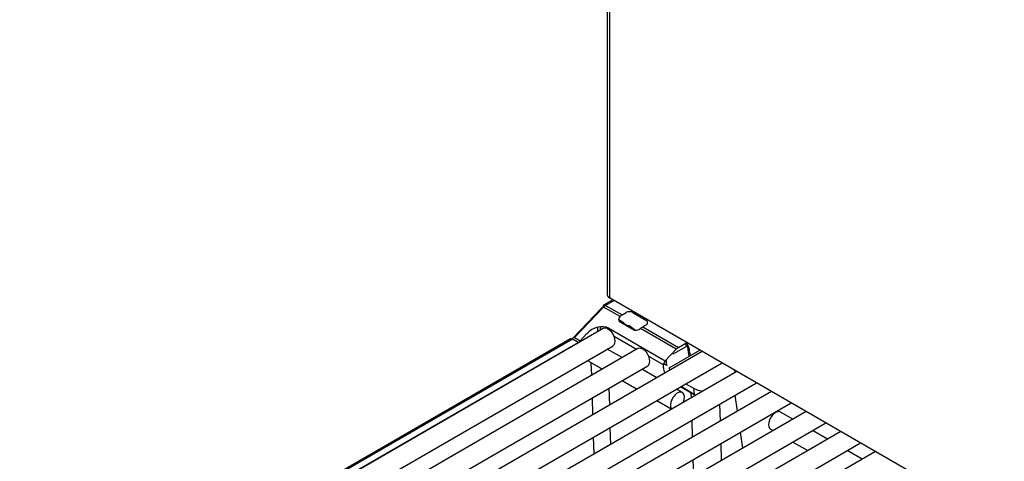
# Model space of a CAD drawing. Header units: millimetres. Extents: x 0 to 287, y 0 to 200.
# Tile 40 of 57: x 191.94 to 204.4, y 114.39 to 119.98. Entities that reach past the tile are written whole.
import ezdxf

# ---------------------------------------------------------------- set-up
doc = ezdxf.new("R2010")
doc.units = ezdxf.units.MM
doc.layers.add('130.190_BW4C_CTM', color=7, linetype='Continuous')
doc.layers.add('Défaut', color=7, linetype='Continuous')

# ---------------------------------------------------------------- blocks, each defined once
blk = doc.blocks.new('SE3')
at = {"layer": '130.190_BW4C_CTM', "color": 7, "linetype": 'Continuous'}
for p, q in [((199.376, 147.894), (199.376, 116.5)), ((199.405, 147.854), (199.405, 116.459)), ((199.447, 116.435), (199.33, 116.368)), ((199.462, 116.427), (199.355, 116.365)), ((211.101, 109.707), (199.405, 116.459)), ((198.938, 115.95), (199.307, 116.334)), ((199.329, 116.344), (198.96, 115.96)), ((199.32, 116.345), (199.355, 116.365)), ((199.537, 116.224), (199.329, 116.344)), ((199.355, 116.365), (199.563, 116.245)), ((199.563, 116.245), (199.613, 116.274)), ((199.698, 116.274), (199.862, 116.18)), ((199.52, 116.175), (199.571, 116.135)), ((199.587, 116.139), (199.532, 116.178)), ((199.535, 116.222), (199.537, 116.224)), ((199.699, 116.06), (199.537, 116.155)), ((199.591, 116.136), (199.646, 116.102)), ((199.325, 116.072), (192.006, 111.846)), ((199.032, 115.918), (199.116, 116.008)), ((199.25, 116.088), (199.25, 116.029)), ((199.292, 116.053), (199.292, 116.095)), ((199.397, 116.075), (200.109, 115.663)), ((199.644, 116.093), (199.649, 116.117)), ((199.649, 116.117), (199.735, 116.052)), ((200.249, 115.813), (199.798, 116.073)), ((199.862, 116.114), (199.826, 116.094)), ((199.826, 116.094), (200.276, 115.834)), ((198.909, 115.941), (191.94, 111.918)), ((198.934, 115.939), (191.965, 111.915)), ((192.037, 111.874), (199.006, 115.897)), ((199.006, 115.897), (198.934, 115.939)), ((198.96, 115.96), (199.032, 115.918)), ((199.747, 115.809), (199.463, 115.973)), ((200.276, 115.834), (200.382, 115.896)), ((200.383, 115.895), (200.408, 115.72)), ((192.131, 111.63), (199.45, 115.855)), ((199.763, 115.819), (192.445, 111.593)), ((200.578, 115.783), (192.883, 111.34)), ((199.564, 115.704), (199.376, 115.813)), ((199.381, 115.815), (199.381, 115.809)), ((200.109, 115.663), (200.249, 115.813)), ((200.159, 115.576), (200.547, 115.8)), ((200.199, 115.76), (200.214, 115.751)), ((200.38, 115.847), (200.214, 115.751)), ((200.409, 115.827), (200.408, 115.831)), ((193.008, 111.124), (200.828, 115.638)), ((199.148, 115.655), (199.314, 115.559)), ((199.179, 115.481), (199.174, 115.64)), ((200.087, 115.613), (199.901, 115.72)), ((200.129, 115.604), (200.089, 115.625)), ((200.119, 115.674), (200.119, 115.668)), ((192.57, 111.377), (199.888, 115.602)), ((201.016, 115.53), (193.321, 111.087)), ((200.003, 115.451), (199.814, 115.559)), ((200.088, 115.575), (200.087, 115.613)), ((193.446, 110.871), (201.266, 115.385)), ((199.564, 115.415), (199.753, 115.306)), ((200.371, 115.375), (200.474, 115.316)), ((201.454, 115.276), (193.76, 110.834)), ((199.396, 115.318), (199.402, 115.104)), ((200.327, 115.263), (200.253, 115.306)), ((200.439, 115.255), (200.301, 115.334)), ((200.313, 115.341), (200.498, 115.231)), ((200.44, 115.197), (200.439, 115.255)), ((200.465, 115.321), (200.476, 115.244)), ((200.577, 115.284), (200.578, 115.277)), ((193.885, 110.618), (201.704, 115.132)), ((199.193, 114.983), (199.187, 115.197)), ((200.003, 115.162), (200.191, 115.053)), ((201.023, 115.027), (200.994, 115.228)), ((201.893, 115.023), (194.198, 110.581)), ((200.796, 115.114), (200.803, 114.9)), ((201.724, 114.926), (201.568, 115.016)), ((194.323, 110.364), (202.143, 114.879)), ((200.455, 114.699), (200.449, 114.913)), ((202.331, 114.77), (194.637, 110.328)), ((199.41, 114.82), (199.417, 114.606)), ((201.09, 114.56), (201.061, 114.761)), ((201.443, 114.8), (201.474, 114.782)), ((202.163, 114.673), (201.974, 114.782)), ((199.208, 114.486), (199.202, 114.7)), ((201.724, 114.637), (201.913, 114.529)), ((194.762, 110.111), (202.581, 114.626)), ((202.77, 114.517), (195.075, 110.075)), ((200.811, 114.616), (200.818, 114.403)), ((202.601, 114.42), (202.413, 114.529)), ((200.47, 114.202), (200.464, 114.416))]:
    blk.add_line(p, q, dxfattribs=at)
for centre, radius, start, end in [((200.108, 115.695), 0.489, 126.7391, 129.3205), ((200.807, 115.849), 0.399, 183.1031, 196.7565)]:
    blk.add_arc(centre, radius, start, end, dxfattribs=at)
for centre, major_axis, ratio, start_param, end_param in [((199.476, 116.5), (0.1, 0), 0.57735, 3.141593, 3.926991), ((199.355, 116.325), (0.025, -0.0433), 0.577348, 2.356197, 3.926993), ((199.32, 116.304), (0.025, 0.0433), 0.577353, 0.7854, 1.169373), ((199.355, 116.284), (0.05, 0.0866), 0.577353, 0.7854, 1.169373), ((199.655, 116.25), (-0.06, 0), 0.57735, 3.927601, 5.498397), ((199.577, 116.198), (0.0548, 0.0278), 0.742474, 2.026046, 3.590447), ((199.608, 116.215), (0.1, -0.0015), 0.587337, 3.616528, 3.848757), ((199.565, 116.163), (0.0481, 0.0877), 0.591337, 0.772517, 1.156489), ((199.663, 116.176), (-0.1, 0.0015), 0.587337, 0.707164, 0.776977), ((199.805, 116.147), (-0.08, 0), 0.57735, 2.356804, 3.927601), ((199.257, 115.926), (-0.183, -0.106), 0.724966, 3.538848, 5.109644), ((199.387, 115.964), (0.062, -0.108), 0.577348, 0, 3.141593), ((199.41, 116.045), (-0.025, -0.0433), 0.577353, 4.310965, 4.574507), ((199.754, 116.117), (0.0743, 0.036), 0.73163, 3.600454, 4.963694), ((199.824, 116.013), (0.0518, 0.0856), 0.56302, 0.797079, 0.945072), ((198.934, 115.898), (0.025, -0.0433), 0.577348, 2.356197, 3.141593), ((198.899, 116.041), (-0.075, -0.13), 0.577353, 1.077417, 1.169373), ((199.006, 115.856), (0.025, -0.0433), 0.577348, -4.136746, -3.926989), ((200.885, 115.947), (0.534, -0.005), 0.583642, 3.359526, 3.483605), ((200.884, 115.922), (0.504, -0.009), 0.580803, 3.234998, 3.488066), ((199.826, 115.71), (0.062, -0.108), 0.577348, 0, 3.141593), ((200.277, 115.752), (0.0487, 0.0874), 0.58738, 0.776325, 1.160297), ((199.211, 115.764), (0.063, 0.108), 0.577353, 2.827678, 3.141593), ((200.123, 115.633), (-0.025, -0.0433), 0.577353, 4.310965, 5.497789), ((200.285, 115.582), (-0.118, 0.197), 0.587335, 0.811404, 1.125907), ((200.194, 115.518), (0.075, -0.13), 0.577348, 3.962033, 4.460001), ((200.23, 115.539), (-0.05, 0.0866), 0.577348, 0.82044, 1.186857), ((200.798, 115.503), (-0.201, -0.001), 0.574864, 3.269097, 3.536113), ((200.264, 115.155), (0.063, 0.108), 0.577353, 0, 2.98203), ((200.264, 115.155), (0.063, 0.108), 0.577353, 4.871956, 6.283185), ((200.615, 115.357), (0.25, 0.001), 0.573294, 3.923898, 4.122927), ((200.615, 115.397), (-0.2, 0), 0.57735, 0.786008, 1.379559), ((201.505, 114.908), (0.063, 0.108), 0.577353, 0, 3.141593)]:
    blk.add_ellipse(centre, major_axis=major_axis, ratio=ratio, start_param=start_param, end_param=end_param, dxfattribs=at)

msp = doc.modelspace()

# ---------------------------------------------------------------- block references
at = {"layer": 'Défaut'}
msp.add_blockref('SE3', (0, 0), dxfattribs=at)

doc.saveas('drawing.dxf')
